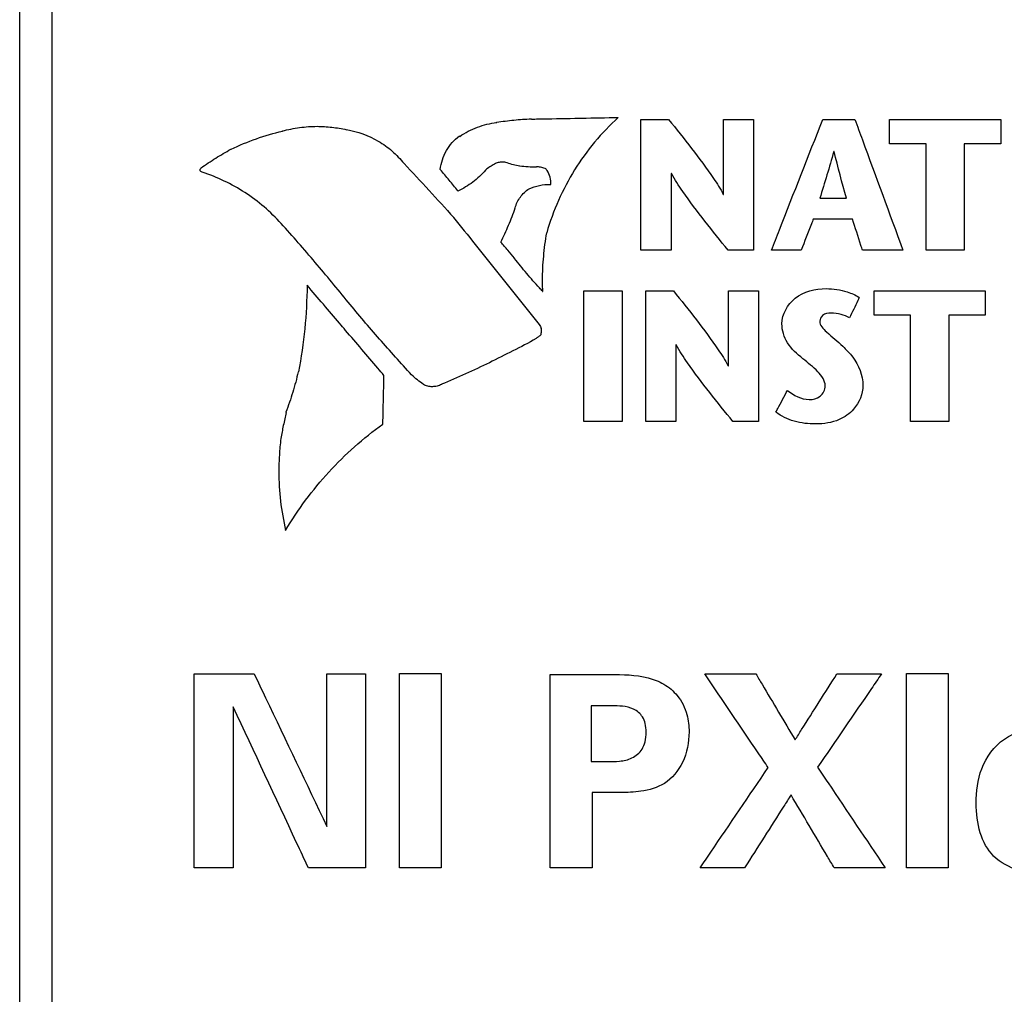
# Model space of a CAD drawing. Header units: inches. Extents: x 0 to 34, y 0 to 22.
# Tile 15 of 59: x 6.728 to 7.034, y 10.403 to 10.706. Entities that reach past the tile are written whole.
import ezdxf

# ---------------------------------------------------------------- set-up
doc = ezdxf.new("R2010")
doc.units = ezdxf.units.IN
doc.header["$LTSCALE"] = 1.87
doc.header["$MEASUREMENT"] = 0
doc.layers.get('0').update_dxf_attribs({"linetype": 'CONTINUOUS'})
doc.layers.add('DATUMCURVES', color=7, linetype='CONTINUOUS')

msp = doc.modelspace()

# ---------------------------------------------------------------- linework, layer by layer
at = {"color": 7, "linetype": 'CONTINUOUS'}
for p, q in [((6.72774, 5.93583), (6.72774, 11.00213)), ((6.73774, 10.97198), (6.73771, 5.96568))]:
    msp.add_line(p, q, dxfattribs=at)
at = {"layer": 'DATUMCURVES', "color": 40, "linetype": 'CONTINUOUS'}
for points, knots in [([(6.73774, 10.96999, 3.27326), (6.73774, 10.70935, 3.27326), (6.73773, 9.04124, 3.27326), (6.73772, 7.37314, 3.27326), (6.73771, 5.96568, 3.27326)], [0, 0, 0, 0, 0.15625, 1, 1, 1, 1]), ([(6.86441, 10.66982, 3.27326), (6.86612, 10.67098, 3.27326), (6.86981, 10.6729, 3.27326), (6.87386, 10.67386, 3.27326), (6.8759, 10.67409, 3.27326)], [0, 0, 0, 0, 0.502068, 1, 1, 1, 1]), ([(6.87584, 10.67418, 3.27326), (6.87763, 10.67448, 3.27326), (6.88122, 10.67494, 3.27326), (6.88482, 10.67519, 3.27326), (6.88661, 10.67527, 3.27326)], [0, 0, 0, 0, 0.502785, 1, 1, 1, 1]), ([(6.88668, 10.67519, 3.27326), (6.88738, 10.6752, 3.27326), (6.89187, 10.67528, 3.27326), (6.89636, 10.67536, 3.27326), (6.90015, 10.67543, 3.27326)], [0, 0, 0, 0, 0.15625, 1, 1, 1, 1]), ([(6.91366, 10.67568, 3.27326), (6.90842, 10.67094, 3.27326), (6.89922, 10.65988, 3.27326), (6.8934, 10.64673, 3.27326), (6.89143, 10.6399, 3.27326)], [0, 0, 0, 0, 0.498169, 1, 1, 1, 1]), ([(6.90015, 10.67543, 3.27326), (6.90085, 10.67544, 3.27326), (6.90536, 10.67553, 3.27326), (6.90986, 10.67561, 3.27326), (6.91366, 10.67568, 3.27326)], [0, 0, 0, 0, 0.15625, 1, 1, 1, 1]), ([(6.92071, 10.63444, 3.27326), (6.92071, 10.63656, 3.27326), (6.92071, 10.65011, 3.27326), (6.92071, 10.66366, 3.27326), (6.92071, 10.67509, 3.27326)], [0, 0, 0, 0, 0.15625, 1, 1, 1, 1]), ([(6.92071, 10.67509, 3.27326), (6.92116, 10.67509, 3.27326), (6.92403, 10.67509, 3.27326), (6.92689, 10.67509, 3.27326), (6.92931, 10.67509, 3.27326)], [0, 0, 0, 0, 0.15625, 1, 1, 1, 1]), ([(6.92931, 10.67509, 3.27326), (6.93406, 10.66906, 3.27326), (6.94011, 10.6616, 3.27326), (6.94539, 10.65353, 3.27326), (6.94627, 10.6518, 3.27326)], [0, 0, 0, 0, 0.798417, 1, 1, 1, 1]), ([(6.94639, 10.6518, 3.27326), (6.94639, 10.65302, 3.27326), (6.94639, 10.66078, 3.27326), (6.94639, 10.66854, 3.27326), (6.94639, 10.67509, 3.27326)], [0, 0, 0, 0, 0.15625, 1, 1, 1, 1]), ([(6.94639, 10.67509, 3.27326), (6.94687, 10.67509, 3.27326), (6.94998, 10.67509, 3.27326), (6.95308, 10.67509, 3.27326), (6.9557, 10.67509, 3.27326)], [0, 0, 0, 0, 0.15625, 1, 1, 1, 1]), ([(6.9557, 10.67509, 3.27326), (6.9557, 10.67297, 3.27326), (6.9557, 10.65942, 3.27326), (6.9557, 10.64587, 3.27326), (6.9557, 10.63444, 3.27326)], [0, 0, 0, 0, 0.15625, 1, 1, 1, 1]), ([(6.9612, 10.63444, 3.27326), (6.96203, 10.63656, 3.27326), (6.96737, 10.65011, 3.27326), (6.9727, 10.66366, 3.27326), (6.9772, 10.67509, 3.27326)], [0, 0, 0, 0, 0.15625, 1, 1, 1, 1]), ([(6.9772, 10.67509, 3.27326), (6.97772, 10.67509, 3.27326), (6.98104, 10.67509, 3.27326), (6.98435, 10.67509, 3.27326), (6.98714, 10.67509, 3.27326)], [0, 0, 0, 0, 0.15625, 1, 1, 1, 1]), ([(6.98714, 10.67509, 3.27326), (6.98792, 10.67297, 3.27326), (6.9929, 10.65942, 3.27326), (6.99788, 10.64587, 3.27326), (7.00208, 10.63444, 3.27326)], [0, 0, 0, 0, 0.15625, 1, 1, 1, 1]), ([(6.9979, 10.66748, 3.27326), (6.9979, 10.66788, 3.27326), (6.9979, 10.67042, 3.27326), (6.9979, 10.67295, 3.27326), (6.9979, 10.67509, 3.27326)], [0, 0, 0, 0, 0.15625, 1, 1, 1, 1]), ([(6.9979, 10.67509, 3.27326), (6.9997, 10.67509, 3.27326), (7.01122, 10.67509, 3.27326), (7.02273, 10.67509, 3.27326), (7.03245, 10.67509, 3.27326)], [0, 0, 0, 0, 0.15625, 1, 1, 1, 1]), ([(7.03245, 10.67509, 3.27326), (7.03245, 10.6747, 3.27326), (7.03245, 10.67216, 3.27326), (7.03245, 10.66962, 3.27326), (7.03245, 10.66748, 3.27326)], [0, 0, 0, 0, 0.15625, 1, 1, 1, 1]), ([(6.79338, 10.66583, 3.27326), (6.79595, 10.66704, 3.27326), (6.80118, 10.66924, 3.27326), (6.80665, 10.6708, 3.27326), (6.8094, 10.67144, 3.27326)], [0, 0, 0, 0, 0.501543, 1, 1, 1, 1]), ([(6.8093, 10.67147, 3.27326), (6.81107, 10.67195, 3.27326), (6.81466, 10.67266, 3.27326), (6.81983, 10.67305, 3.27326), (6.82472, 10.67274, 3.27326), (6.82775, 10.67223, 3.27326), (6.82925, 10.67189, 3.27326)], [0, 0, 0, 0, 0.273315, 0.542622, 0.770512, 1, 1, 1, 1]), ([(6.82929, 10.67191, 3.27326), (6.83273, 10.67133, 3.27326), (6.83777, 10.66945, 3.27326), (6.84355, 10.6654, 3.27326), (6.84848, 10.65992, 3.27326), (6.85489, 10.65308, 3.27326), (6.86001, 10.64745, 3.27326), (6.86255, 10.64463, 3.27326)], [0, 0, 0, 0, 0.238227, 0.358018, 0.480127, 0.740238, 1, 1, 1, 1]), ([(6.85839, 10.65952, 3.27326), (6.85861, 10.66157, 3.27326), (6.85988, 10.66558, 3.27326), (6.86267, 10.66875, 3.27326), (6.86432, 10.66994, 3.27326)], [0, 0, 0, 0, 0.503606, 1, 1, 1, 1]), ([(7.00925, 10.66748, 3.27326), (7.00866, 10.66748, 3.27326), (7.00488, 10.66748, 3.27326), (7.00109, 10.66748, 3.27326), (6.9979, 10.66748, 3.27326)], [0, 0, 0, 0, 0.15625, 1, 1, 1, 1]), ([(7.00925, 10.63444, 3.27326), (7.00925, 10.63616, 3.27326), (7.00925, 10.64718, 3.27326), (7.00925, 10.65819, 3.27326), (7.00925, 10.66748, 3.27326)], [0, 0, 0, 0, 0.15625, 1, 1, 1, 1]), ([(7.03245, 10.66748, 3.27326), (7.03186, 10.66748, 3.27326), (7.02807, 10.66748, 3.27326), (7.02429, 10.66748, 3.27326), (7.02109, 10.66748, 3.27326)], [0, 0, 0, 0, 0.15625, 1, 1, 1, 1]), ([(7.02109, 10.66748, 3.27326), (7.02109, 10.66576, 3.27326), (7.02109, 10.65475, 3.27326), (7.02109, 10.64373, 3.27326), (7.02109, 10.63444, 3.27326)], [0, 0, 0, 0, 0.15625, 1, 1, 1, 1]), ([(6.78407, 10.66002, 3.27326), (6.78555, 10.66109, 3.27326), (6.78861, 10.66309, 3.27326), (6.79173, 10.66496, 3.27326), (6.79332, 10.66583, 3.27326)], [0, 0, 0, 0, 0.501454, 1, 1, 1, 1]), ([(6.87522, 10.66119, 3.27326), (6.87472, 10.66097, 3.27326), (6.87375, 10.66039, 3.27326), (6.87285, 10.65973, 3.27326), (6.87243, 10.65935, 3.27326)], [0, 0, 0, 0, 0.492414, 1, 1, 1, 1]), ([(6.87913, 10.6616, 3.27326), (6.8789, 10.66169, 3.27326), (6.87839, 10.66176, 3.27326), (6.87748, 10.66189, 3.27326), (6.87636, 10.66172, 3.27326), (6.87557, 10.66141, 3.27326), (6.87519, 10.66122, 3.27326)], [0, 0, 0, 0, 0.182011, 0.373643, 0.684363, 1, 1, 1, 1]), ([(6.88303, 10.66059, 3.27326), (6.88238, 10.66067, 3.27326), (6.88107, 10.66096, 3.27326), (6.87979, 10.66133, 3.27326), (6.87915, 10.66157, 3.27326)], [0, 0, 0, 0, 0.489838, 1, 1, 1, 1]), ([(6.80898, 10.64274, 3.27326), (6.80564, 10.64638, 3.27326), (6.79999, 10.65128, 3.27326), (6.79131, 10.6561, 3.27326), (6.78669, 10.65798, 3.27326), (6.78393, 10.65885, 3.27326), (6.78371, 10.65936, 3.27326), (6.78386, 10.65976, 3.27326), (6.784, 10.65997, 3.27326), (6.7841, 10.66002, 3.27326)], [0, 0, 0, 0, 0.472715, 0.708424, 0.944258, 0.960152, 0.977036, 0.989263, 1, 1, 1, 1]), ([(6.87243, 10.65932, 3.27326), (6.87125, 10.65794, 3.27326), (6.86861, 10.65545, 3.27326), (6.86549, 10.6536, 3.27326), (6.86385, 10.65285, 3.27326)], [0, 0, 0, 0, 0.501791, 1, 1, 1, 1]), ([(6.88817, 10.66024, 3.27326), (6.88733, 10.66025, 3.27326), (6.88562, 10.66032, 3.27326), (6.88392, 10.66046, 3.27326), (6.88306, 10.66057, 3.27326)], [0, 0, 0, 0, 0.495237, 1, 1, 1, 1]), ([(6.8885, 10.66032, 3.27326), (6.88846, 10.66032, 3.27326), (6.88836, 10.66032, 3.27326), (6.88827, 10.66032, 3.27326), (6.88821, 10.66032, 3.27326)], [0, 0, 0, 0, 0.429268, 1, 1, 1, 1]), ([(6.89124, 10.65973, 3.27326), (6.89081, 10.65992, 3.27326), (6.88991, 10.66022, 3.27326), (6.88897, 10.66032, 3.27326), (6.8885, 10.66032, 3.27326)], [0, 0, 0, 0, 0.501621, 1, 1, 1, 1]), ([(6.8927, 10.65484, 3.27326), (6.8927, 10.65493, 3.27326), (6.89274, 10.65511, 3.27326), (6.89271, 10.65607, 3.27326), (6.89248, 10.65771, 3.27326), (6.89169, 10.65908, 3.27326), (6.8912, 10.65967, 3.27326)], [0, 0, 0, 0, 0.052712, 0.105418, 0.552989, 1, 1, 1, 1]), ([(6.93004, 10.65825, 3.27326), (6.93004, 10.65701, 3.27326), (6.93004, 10.64908, 3.27326), (6.93004, 10.64114, 3.27326), (6.93004, 10.63444, 3.27326)], [0, 0, 0, 0, 0.15625, 1, 1, 1, 1]), ([(6.94778, 10.63444, 3.27326), (6.94297, 10.64045, 3.27326), (6.93666, 10.64808, 3.27326), (6.93121, 10.65635, 3.27326), (6.93015, 10.65825, 3.27326)], [0, 0, 0, 0, 0.779149, 1, 1, 1, 1]), ([(6.88594, 10.65357, 3.27326), (6.88698, 10.65401, 3.27326), (6.88916, 10.65469, 3.27326), (6.89144, 10.6549, 3.27326), (6.89257, 10.6549, 3.27326)], [0, 0, 0, 0, 0.501096, 1, 1, 1, 1]), ([(6.88159, 10.6476, 3.27326), (6.88198, 10.64879, 3.27326), (6.88306, 10.65109, 3.27326), (6.88492, 10.65284, 3.27326), (6.88594, 10.65354, 3.27326)], [0, 0, 0, 0, 0.502866, 1, 1, 1, 1]), ([(6.97625, 10.65058, 3.27326), (6.97668, 10.65058, 3.27326), (6.97943, 10.65058, 3.27326), (6.98218, 10.65058, 3.27326), (6.9845, 10.65058, 3.27326)], [0, 0, 0, 0, 0.15625, 1, 1, 1, 1]), ([(6.8772, 10.63698, 3.27326), (6.87805, 10.6387, 3.27326), (6.87962, 10.64221, 3.27326), (6.88105, 10.64578, 3.27326), (6.88166, 10.6476, 3.27326)], [0, 0, 0, 0, 0.500364, 1, 1, 1, 1]), ([(6.82978, 10.6183, 3.27326), (6.82642, 10.62247, 3.27326), (6.81957, 10.63072, 3.27326), (6.81253, 10.63881, 3.27326), (6.80895, 10.6428, 3.27326)], [0, 0, 0, 0, 0.49961, 1, 1, 1, 1]), ([(6.86253, 10.64459, 3.27326), (6.86695, 10.63905, 3.27326), (6.87579, 10.62798, 3.27326), (6.88468, 10.61693, 3.27326), (6.88908, 10.61139, 3.27326)], [0, 0, 0, 0, 0.49999, 1, 1, 1, 1]), ([(6.97423, 10.64414, 3.27326), (6.97404, 10.64364, 3.27326), (6.97278, 10.6404, 3.27326), (6.97152, 10.63717, 3.27326), (6.97046, 10.63444, 3.27326)], [0, 0, 0, 0, 0.15625, 1, 1, 1, 1]), ([(6.98641, 10.64414, 3.27326), (6.98578, 10.64414, 3.27326), (6.98172, 10.64414, 3.27326), (6.97766, 10.64414, 3.27326), (6.97423, 10.64414, 3.27326)], [0, 0, 0, 0, 0.15625, 1, 1, 1, 1]), ([(6.9895, 10.63444, 3.27326), (6.98934, 10.63495, 3.27326), (6.98831, 10.63818, 3.27326), (6.98728, 10.64141, 3.27326), (6.98641, 10.64414, 3.27326)], [0, 0, 0, 0, 0.15625, 1, 1, 1, 1]), ([(6.89136, 10.63987, 3.27326), (6.89091, 10.63746, 3.27326), (6.8903, 10.63258, 3.27326), (6.88999, 10.62708, 3.27326), (6.89005, 10.62343, 3.27326), (6.8901, 10.62224, 3.27326), (6.89013, 10.62164, 3.27326)], [0, 0, 0, 0, 0.402217, 0.804303, 0.902122, 1, 1, 1, 1]), ([(6.93004, 10.63444, 3.27326), (6.92956, 10.63444, 3.27326), (6.92645, 10.63444, 3.27326), (6.92334, 10.63444, 3.27326), (6.92071, 10.63444, 3.27326)], [0, 0, 0, 0, 0.15625, 1, 1, 1, 1]), ([(6.9557, 10.63444, 3.27326), (6.95529, 10.63444, 3.27326), (6.95265, 10.63444, 3.27326), (6.95001, 10.63444, 3.27326), (6.94778, 10.63444, 3.27326)], [0, 0, 0, 0, 0.15625, 1, 1, 1, 1]), ([(6.97046, 10.63444, 3.27326), (6.96998, 10.63444, 3.27326), (6.96689, 10.63444, 3.27326), (6.9638, 10.63444, 3.27326), (6.9612, 10.63444, 3.27326)], [0, 0, 0, 0, 0.15625, 1, 1, 1, 1]), ([(7.00208, 10.63444, 3.27326), (7.00142, 10.63444, 3.27326), (6.99723, 10.63444, 3.27326), (6.99304, 10.63444, 3.27326), (6.9895, 10.63444, 3.27326)], [0, 0, 0, 0, 0.15625, 1, 1, 1, 1]), ([(7.02109, 10.63444, 3.27326), (7.02048, 10.63444, 3.27326), (7.01653, 10.63444, 3.27326), (7.01258, 10.63444, 3.27326), (7.00925, 10.63444, 3.27326)], [0, 0, 0, 0, 0.15625, 1, 1, 1, 1]), ([(6.88915, 10.62275, 3.27326), (6.88782, 10.62424, 3.27326), (6.88518, 10.62722, 3.27326), (6.88268, 10.63034, 3.27326), (6.88143, 10.63189, 3.27326)], [0, 0, 0, 0, 0.499704, 1, 1, 1, 1]), ([(6.81702, 10.62357, 3.27326), (6.81695, 10.61906, 3.27326), (6.81649, 10.61005, 3.27326), (6.81516, 10.60113, 3.27326), (6.81432, 10.5967, 3.27326)], [0, 0, 0, 0, 0.499533, 1, 1, 1, 1]), ([(6.82897, 10.60957, 3.27326), (6.82835, 10.6103, 3.27326), (6.82436, 10.61496, 3.27326), (6.82038, 10.61963, 3.27326), (6.81702, 10.62357, 3.27326)], [0, 0, 0, 0, 0.15625, 1, 1, 1, 1]), ([(6.903, 10.58123, 3.27326), (6.903, 10.58335, 3.27326), (6.903, 10.5969, 3.27326), (6.903, 10.61045, 3.27326), (6.903, 10.62188, 3.27326)], [0, 0, 0, 0, 0.15625, 1, 1, 1, 1]), ([(6.903, 10.62188, 3.27326), (6.90361, 10.62188, 3.27326), (6.90757, 10.62188, 3.27326), (6.91152, 10.62188, 3.27326), (6.91485, 10.62188, 3.27326)], [0, 0, 0, 0, 0.15625, 1, 1, 1, 1]), ([(6.91485, 10.62188, 3.27326), (6.91485, 10.61977, 3.27326), (6.91485, 10.60622, 3.27326), (6.91485, 10.59267, 3.27326), (6.91485, 10.58123, 3.27326)], [0, 0, 0, 0, 0.15625, 1, 1, 1, 1]), ([(6.9222, 10.58123, 3.27326), (6.9222, 10.58335, 3.27326), (6.9222, 10.5969, 3.27326), (6.9222, 10.61045, 3.27326), (6.9222, 10.62188, 3.27326)], [0, 0, 0, 0, 0.15625, 1, 1, 1, 1]), ([(6.9222, 10.62188, 3.27326), (6.92265, 10.62188, 3.27326), (6.92552, 10.62188, 3.27326), (6.92838, 10.62188, 3.27326), (6.9308, 10.62188, 3.27326)], [0, 0, 0, 0, 0.15625, 1, 1, 1, 1]), ([(6.9308, 10.62188, 3.27326), (6.93555, 10.61585, 3.27326), (6.9416, 10.60839, 3.27326), (6.94688, 10.60032, 3.27326), (6.94776, 10.59859, 3.27326)], [0, 0, 0, 0, 0.79841, 1, 1, 1, 1]), ([(6.94788, 10.59859, 3.27326), (6.94788, 10.59981, 3.27326), (6.94788, 10.60757, 3.27326), (6.94788, 10.61533, 3.27326), (6.94788, 10.62188, 3.27326)], [0, 0, 0, 0, 0.15625, 1, 1, 1, 1]), ([(6.94788, 10.62188, 3.27326), (6.94836, 10.62188, 3.27326), (6.95147, 10.62188, 3.27326), (6.95458, 10.62188, 3.27326), (6.9572, 10.62188, 3.27326)], [0, 0, 0, 0, 0.15625, 1, 1, 1, 1]), ([(6.9572, 10.62188, 3.27326), (6.9572, 10.61977, 3.27326), (6.9572, 10.60622, 3.27326), (6.9572, 10.59267, 3.27326), (6.9572, 10.58123, 3.27326)], [0, 0, 0, 0, 0.15625, 1, 1, 1, 1]), ([(6.96449, 10.61162, 3.27326), (6.96449, 10.61459, 3.27326), (6.96818, 10.62099, 3.27326), (6.97714, 10.62309, 3.27326), (6.98402, 10.62193, 3.27326), (6.98737, 10.62055, 3.27326), (6.98853, 10.61981, 3.27326)], [0, 0, 0, 0, 0.299164, 0.639326, 0.861146, 1, 1, 1, 1]), ([(6.99311, 10.61427, 3.27326), (6.99311, 10.61467, 3.27326), (6.99311, 10.61721, 3.27326), (6.99311, 10.61974, 3.27326), (6.99311, 10.62188, 3.27326)], [0, 0, 0, 0, 0.15625, 1, 1, 1, 1]), ([(6.99311, 10.62188, 3.27326), (6.99491, 10.62188, 3.27326), (7.00643, 10.62188, 3.27326), (7.01794, 10.62188, 3.27326), (7.02766, 10.62188, 3.27326)], [0, 0, 0, 0, 0.15625, 1, 1, 1, 1]), ([(7.02766, 10.62188, 3.27326), (7.02766, 10.62149, 3.27326), (7.02766, 10.61895, 3.27326), (7.02766, 10.61641, 3.27326), (7.02766, 10.61427, 3.27326)], [0, 0, 0, 0, 0.15625, 1, 1, 1, 1]), ([(6.84948, 10.59579, 3.27326), (6.84608, 10.59943, 3.27326), (6.83941, 10.60685, 3.27326), (6.83296, 10.61446, 3.27326), (6.82981, 10.61834, 3.27326)], [0, 0, 0, 0, 0.498969, 1, 1, 1, 1]), ([(6.98853, 10.61981, 3.27326), (6.98837, 10.61947, 3.27326), (6.98736, 10.61735, 3.27326), (6.98635, 10.61522, 3.27326), (6.9855, 10.61342, 3.27326)], [0, 0, 0, 0, 0.15625, 1, 1, 1, 1]), ([(6.9855, 10.61342, 3.27326), (6.98469, 10.61393, 3.27326), (6.98277, 10.6147, 3.27326), (6.97992, 10.61507, 3.27326), (6.97708, 10.61469, 3.27326), (6.97558, 10.61168, 3.27326), (6.97921, 10.60819, 3.27326), (6.98176, 10.60619, 3.27326), (6.98336, 10.60465, 3.27326)], [0, 0, 0, 0, 0.135258, 0.282789, 0.409721, 0.501281, 0.687962, 1, 1, 1, 1]), ([(7.00447, 10.61427, 3.27326), (7.00387, 10.61427, 3.27326), (7.00009, 10.61427, 3.27326), (6.99631, 10.61427, 3.27326), (6.99311, 10.61427, 3.27326)], [0, 0, 0, 0, 0.15625, 1, 1, 1, 1]), ([(7.00447, 10.58123, 3.27326), (7.00447, 10.58295, 3.27326), (7.00447, 10.59397, 3.27326), (7.00447, 10.60498, 3.27326), (7.00447, 10.61427, 3.27326)], [0, 0, 0, 0, 0.15625, 1, 1, 1, 1]), ([(7.02766, 10.61427, 3.27326), (7.02707, 10.61427, 3.27326), (7.02328, 10.61427, 3.27326), (7.0195, 10.61427, 3.27326), (7.01631, 10.61427, 3.27326)], [0, 0, 0, 0, 0.15625, 1, 1, 1, 1]), ([(7.01631, 10.61427, 3.27326), (7.01631, 10.61255, 3.27326), (7.01631, 10.60154, 3.27326), (7.01631, 10.59053, 3.27326), (7.01631, 10.58123, 3.27326)], [0, 0, 0, 0, 0.15625, 1, 1, 1, 1]), ([(6.84088, 10.5956, 3.27326), (6.84026, 10.59633, 3.27326), (6.83629, 10.60098, 3.27326), (6.83232, 10.60564, 3.27326), (6.82897, 10.60957, 3.27326)], [0, 0, 0, 0, 0.15625, 1, 1, 1, 1]), ([(6.88912, 10.61139, 3.27326), (6.88924, 10.61119, 3.27326), (6.88948, 10.61081, 3.27326), (6.88967, 10.6104, 3.27326), (6.88973, 10.61019, 3.27326)], [0, 0, 0, 0, 0.51667, 1, 1, 1, 1]), ([(6.88968, 10.61025, 3.27326), (6.88968, 10.61014, 3.27326), (6.88972, 10.60992, 3.27326), (6.8897, 10.60948, 3.27326), (6.88969, 10.60892, 3.27326), (6.88964, 10.60848, 3.27326), (6.88961, 10.60827, 3.27326)], [0, 0, 0, 0, 0.164963, 0.328633, 0.670248, 1, 1, 1, 1]), ([(6.96623, 10.59094, 3.27326), (6.96815, 10.58944, 3.27326), (6.97158, 10.58752, 3.27326), (6.97668, 10.58863, 3.27326), (6.97833, 10.59195, 3.27326), (6.97737, 10.59482, 3.27326), (6.97488, 10.59764, 3.27326), (6.97081, 10.60088, 3.27326), (6.96583, 10.60511, 3.27326), (6.96449, 10.60957, 3.27326), (6.96449, 10.61162, 3.27326)], [0, 0, 0, 0, 0.18919, 0.279785, 0.3734, 0.43513, 0.504042, 0.662672, 0.840812, 1, 1, 1, 1]), ([(6.88968, 10.60827, 3.27326), (6.88945, 10.60802, 3.27326), (6.88894, 10.6076, 3.27326), (6.8861, 10.60577, 3.27326), (6.8809, 10.60322, 3.27326), (6.87123, 10.59825, 3.27326), (6.86377, 10.59491, 3.27326), (6.85875, 10.59283, 3.27326)], [0, 0, 0, 0, 0.028879, 0.057144, 0.293172, 0.528967, 1, 1, 1, 1]), ([(6.93153, 10.60504, 3.27326), (6.93153, 10.6038, 3.27326), (6.93153, 10.59587, 3.27326), (6.93153, 10.58793, 3.27326), (6.93153, 10.58123, 3.27326)], [0, 0, 0, 0, 0.15625, 1, 1, 1, 1]), ([(6.94928, 10.58123, 3.27326), (6.94446, 10.58725, 3.27326), (6.93815, 10.59487, 3.27326), (6.93271, 10.60314, 3.27326), (6.93164, 10.60504, 3.27326)], [0, 0, 0, 0, 0.779166, 1, 1, 1, 1]), ([(6.98336, 10.60465, 3.27326), (6.98446, 10.60359, 3.27326), (6.98776, 10.60032, 3.27326), (6.98965, 10.59558, 3.27326), (6.98965, 10.59246, 3.27326)], [0, 0, 0, 0, 0.328413, 1, 1, 1, 1]), ([(6.81425, 10.59671, 3.27326), (6.81376, 10.59458, 3.27326), (6.81263, 10.59033, 3.27326), (6.8112, 10.58619, 3.27326), (6.81044, 10.58412, 3.27326)], [0, 0, 0, 0, 0.499321, 1, 1, 1, 1]), ([(6.84072, 10.58803, 3.27326), (6.84072, 10.58842, 3.27326), (6.84078, 10.59095, 3.27326), (6.84083, 10.59347, 3.27326), (6.84088, 10.5956, 3.27326)], [0, 0, 0, 0, 0.15625, 1, 1, 1, 1]), ([(6.85315, 10.59279, 3.27326), (6.85251, 10.59323, 3.27326), (6.85123, 10.59415, 3.27326), (6.85006, 10.59519, 3.27326), (6.84948, 10.59573, 3.27326)], [0, 0, 0, 0, 0.496246, 1, 1, 1, 1]), ([(6.85878, 10.5928, 3.27326), (6.85834, 10.59257, 3.27326), (6.85741, 10.5922, 3.27326), (6.85593, 10.59202, 3.27326), (6.85447, 10.59217, 3.27326), (6.85357, 10.59253, 3.27326), (6.85315, 10.59275, 3.27326)], [0, 0, 0, 0, 0.256367, 0.508796, 0.756203, 1, 1, 1, 1]), ([(6.98965, 10.59246, 3.27326), (6.98965, 10.58983, 3.27326), (6.98771, 10.58526, 3.27326), (6.98189, 10.58113, 3.27326), (6.97517, 10.58019, 3.27326), (6.96836, 10.58099, 3.27326), (6.96425, 10.58287, 3.27326), (6.96264, 10.58421, 3.27326)], [0, 0, 0, 0, 0.23251, 0.396161, 0.614196, 0.814057, 1, 1, 1, 1]), ([(6.96264, 10.58421, 3.27326), (6.96282, 10.58456, 3.27326), (6.96402, 10.58681, 3.27326), (6.96522, 10.58905, 3.27326), (6.96623, 10.59094, 3.27326)], [0, 0, 0, 0, 0.15625, 1, 1, 1, 1]), ([(6.84055, 10.58046, 3.27326), (6.84056, 10.58086, 3.27326), (6.84061, 10.58338, 3.27326), (6.84067, 10.5859, 3.27326), (6.84072, 10.58803, 3.27326)], [0, 0, 0, 0, 0.15625, 1, 1, 1, 1]), ([(6.81051, 10.58408, 3.27326), (6.81021, 10.58274, 3.27326), (6.8096, 10.58005, 3.27326), (6.80876, 10.57565, 3.27326), (6.80835, 10.57086, 3.27326), (6.80813, 10.56436, 3.27326), (6.80855, 10.55649, 3.27326), (6.80966, 10.55042, 3.27326), (6.81035, 10.54742, 3.27326)], [0, 0, 0, 0, 0.111451, 0.223955, 0.362405, 0.501007, 0.750648, 1, 1, 1, 1]), ([(6.91485, 10.58123, 3.27326), (6.91423, 10.58123, 3.27326), (6.91028, 10.58123, 3.27326), (6.90633, 10.58123, 3.27326), (6.903, 10.58123, 3.27326)], [0, 0, 0, 0, 0.15625, 1, 1, 1, 1]), ([(6.93153, 10.58123, 3.27326), (6.93105, 10.58123, 3.27326), (6.92794, 10.58123, 3.27326), (6.92483, 10.58123, 3.27326), (6.9222, 10.58123, 3.27326)], [0, 0, 0, 0, 0.15625, 1, 1, 1, 1]), ([(6.9572, 10.58123, 3.27326), (6.95678, 10.58123, 3.27326), (6.95414, 10.58123, 3.27326), (6.9515, 10.58123, 3.27326), (6.94928, 10.58123, 3.27326)], [0, 0, 0, 0, 0.15625, 1, 1, 1, 1]), ([(7.01631, 10.58123, 3.27326), (7.01569, 10.58123, 3.27326), (7.01174, 10.58123, 3.27326), (7.0078, 10.58123, 3.27326), (7.00447, 10.58123, 3.27326)], [0, 0, 0, 0, 0.15625, 1, 1, 1, 1]), ([(6.81031, 10.54742, 3.27326), (6.81415, 10.5539, 3.27326), (6.82314, 10.56606, 3.27326), (6.83445, 10.57609, 3.27326), (6.84052, 10.58043, 3.27326)], [0, 0, 0, 0, 0.502058, 1, 1, 1, 1]), ([(6.78192, 10.50287, 3.27326), (6.78289, 10.50287, 3.27326), (6.78911, 10.50287, 3.27326), (6.79533, 10.50287, 3.27326), (6.80058, 10.50287, 3.27326)], [0, 0, 0, 0, 0.15625, 1, 1, 1, 1]), ([(6.78192, 10.44266, 3.27326), (6.78192, 10.44579, 3.27326), (6.78192, 10.46587, 3.27326), (6.78192, 10.48594, 3.27326), (6.78192, 10.50287, 3.27326)], [0, 0, 0, 0, 0.15625, 1, 1, 1, 1]), ([(6.80058, 10.50287, 3.27326), (6.80176, 10.5004, 3.27326), (6.80928, 10.48461, 3.27326), (6.8168, 10.46881, 3.27326), (6.82315, 10.45548, 3.27326)], [0, 0, 0, 0, 0.15625, 1, 1, 1, 1]), ([(6.82315, 10.45548, 3.27326), (6.82315, 10.45795, 3.27326), (6.82315, 10.47375, 3.27326), (6.82315, 10.48954, 3.27326), (6.82315, 10.50287, 3.27326)], [0, 0, 0, 0, 0.15625, 1, 1, 1, 1]), ([(6.82315, 10.50287, 3.27326), (6.82377, 10.50287, 3.27326), (6.82777, 10.50287, 3.27326), (6.83177, 10.50287, 3.27326), (6.83514, 10.50287, 3.27326)], [0, 0, 0, 0, 0.15625, 1, 1, 1, 1]), ([(6.83514, 10.50287, 3.27326), (6.83514, 10.49974, 3.27326), (6.83514, 10.47966, 3.27326), (6.83514, 10.45959, 3.27326), (6.83514, 10.44266, 3.27326)], [0, 0, 0, 0, 0.15625, 1, 1, 1, 1]), ([(6.84575, 10.50304, 3.27326), (6.84642, 10.50304, 3.27326), (6.85072, 10.50304, 3.27326), (6.85503, 10.50304, 3.27326), (6.85866, 10.50304, 3.27326)], [0, 0, 0, 0, 0.15625, 1, 1, 1, 1]), ([(6.84575, 10.44266, 3.27326), (6.84575, 10.4458, 3.27326), (6.84575, 10.46593, 3.27326), (6.84575, 10.48606, 3.27326), (6.84575, 10.50304, 3.27326)], [0, 0, 0, 0, 0.15625, 1, 1, 1, 1]), ([(6.85866, 10.50304, 3.27326), (6.85866, 10.4999, 3.27326), (6.85866, 10.47977, 3.27326), (6.85866, 10.45964, 3.27326), (6.85866, 10.44266, 3.27326)], [0, 0, 0, 0, 0.15625, 1, 1, 1, 1]), ([(6.8925, 10.50271, 3.27326), (6.89347, 10.50271, 3.27326), (6.89966, 10.50271, 3.27326), (6.90586, 10.50271, 3.27326), (6.91108, 10.50271, 3.27326)], [0, 0, 0, 0, 0.15625, 1, 1, 1, 1]), ([(6.8925, 10.44266, 3.27326), (6.8925, 10.44579, 3.27326), (6.8925, 10.4658, 3.27326), (6.8925, 10.48582, 3.27326), (6.8925, 10.50271, 3.27326)], [0, 0, 0, 0, 0.15625, 1, 1, 1, 1]), ([(6.91108, 10.50271, 3.27326), (6.91504, 10.50271, 3.27326), (6.92086, 10.50264, 3.27326), (6.92802, 10.49993, 3.27326), (6.93254, 10.49609, 3.27326), (6.93525, 10.49071, 3.27326), (6.93597, 10.48345, 3.27326), (6.93448, 10.47546, 3.27326), (6.92868, 10.46833, 3.27326), (6.92113, 10.46618, 3.27326), (6.91645, 10.46606, 3.27326), (6.91432, 10.46606, 3.27326)], [0, 0, 0, 0, 0.177018, 0.256177, 0.337847, 0.436762, 0.517015, 0.661525, 0.789945, 0.904944, 1, 1, 1, 1]), ([(6.96023, 10.4738, 3.27326), (6.95921, 10.47532, 3.27326), (6.95263, 10.48501, 3.27326), (6.94605, 10.4947, 3.27326), (6.9405, 10.50287, 3.27326)], [0, 0, 0, 0, 0.15625, 1, 1, 1, 1]), ([(6.9405, 10.50287, 3.27326), (6.94133, 10.50287, 3.27326), (6.94663, 10.50287, 3.27326), (6.95193, 10.50287, 3.27326), (6.95641, 10.50287, 3.27326)], [0, 0, 0, 0, 0.15625, 1, 1, 1, 1]), ([(6.95641, 10.50287, 3.27326), (6.95704, 10.5018, 3.27326), (6.9611, 10.49498, 3.27326), (6.96515, 10.48815, 3.27326), (6.96858, 10.48238, 3.27326)], [0, 0, 0, 0, 0.15625, 1, 1, 1, 1]), ([(6.96858, 10.48238, 3.27326), (6.96925, 10.48345, 3.27326), (6.97358, 10.49028, 3.27326), (6.97791, 10.49711, 3.27326), (6.98156, 10.50287, 3.27326)], [0, 0, 0, 0, 0.15625, 1, 1, 1, 1]), ([(6.99539, 10.50287, 3.27326), (6.99436, 10.50136, 3.27326), (6.98775, 10.4917, 3.27326), (6.98114, 10.48204, 3.27326), (6.97556, 10.47389, 3.27326)], [0, 0, 0, 0, 0.15625, 1, 1, 1, 1]), ([(6.98156, 10.50287, 3.27326), (6.98228, 10.50287, 3.27326), (6.98689, 10.50287, 3.27326), (6.9915, 10.50287, 3.27326), (6.99539, 10.50287, 3.27326)], [0, 0, 0, 0, 0.15625, 1, 1, 1, 1]), ([(7.00316, 10.50304, 3.27326), (7.00383, 10.50304, 3.27326), (7.00814, 10.50304, 3.27326), (7.01244, 10.50304, 3.27326), (7.01607, 10.50304, 3.27326)], [0, 0, 0, 0, 0.15625, 1, 1, 1, 1]), ([(7.00316, 10.44266, 3.27326), (7.00316, 10.4458, 3.27326), (7.00316, 10.46593, 3.27326), (7.00316, 10.48606, 3.27326), (7.00316, 10.50304, 3.27326)], [0, 0, 0, 0, 0.15625, 1, 1, 1, 1]), ([(7.01607, 10.50304, 3.27326), (7.01607, 10.4999, 3.27326), (7.01607, 10.47977, 3.27326), (7.01607, 10.45964, 3.27326), (7.01607, 10.44266, 3.27326)], [0, 0, 0, 0, 0.15625, 1, 1, 1, 1]), ([(6.8174, 10.44266, 3.27326), (6.81618, 10.44526, 3.27326), (6.80841, 10.46192, 3.27326), (6.80064, 10.47858, 3.27326), (6.79408, 10.49263, 3.27326)], [0, 0, 0, 0, 0.15625, 1, 1, 1, 1]), ([(6.79408, 10.49263, 3.27326), (6.79408, 10.49003, 3.27326), (6.79408, 10.47337, 3.27326), (6.79408, 10.45671, 3.27326), (6.79408, 10.44266, 3.27326)], [0, 0, 0, 0, 0.15625, 1, 1, 1, 1]), ([(6.91175, 10.49296, 3.27326), (6.91141, 10.49296, 3.27326), (6.90924, 10.49296, 3.27326), (6.90708, 10.49296, 3.27326), (6.90525, 10.49296, 3.27326)], [0, 0, 0, 0, 0.15625, 1, 1, 1, 1]), ([(6.90525, 10.49296, 3.27326), (6.90525, 10.49206, 3.27326), (6.90525, 10.48629, 3.27326), (6.90525, 10.48051, 3.27326), (6.90525, 10.47564, 3.27326)], [0, 0, 0, 0, 0.15625, 1, 1, 1, 1]), ([(6.9104, 10.47564, 3.27326), (6.91161, 10.47564, 3.27326), (6.91416, 10.47567, 3.27326), (6.91807, 10.47647, 3.27326), (6.92097, 10.47889, 3.27326), (6.92214, 10.48194, 3.27326), (6.9224, 10.48469, 3.27326), (6.92216, 10.48734, 3.27326), (6.92112, 10.49006, 3.27326), (6.91854, 10.49222, 3.27326), (6.91507, 10.49293, 3.27326), (6.91281, 10.49296, 3.27326), (6.91175, 10.49296, 3.27326)], [0, 0, 0, 0, 0.110912, 0.234235, 0.36099, 0.436261, 0.529486, 0.612577, 0.679659, 0.792515, 0.902006, 1, 1, 1, 1]), ([(7.04507, 10.44108, 3.27326), (7.04269, 10.44108, 3.27326), (7.03733, 10.44164, 3.27326), (7.02974, 10.44555, 3.27326), (7.02543, 10.45371, 3.27326), (7.02448, 10.46322, 3.27326), (7.02569, 10.47391, 3.27326), (7.03165, 10.48215, 3.27326), (7.03908, 10.48553, 3.27326), (7.04323, 10.48613, 3.27326), (7.04541, 10.48613, 3.27326)], [0, 0, 0, 0, 0.104502, 0.233793, 0.354753, 0.490835, 0.648578, 0.817983, 0.905348, 1, 1, 1, 1]), ([(6.93909, 10.44266, 3.27326), (6.94019, 10.44428, 3.27326), (6.94724, 10.45466, 3.27326), (6.95429, 10.46504, 3.27326), (6.96023, 10.4738, 3.27326)], [0, 0, 0, 0, 0.15625, 1, 1, 1, 1]), ([(6.97556, 10.47389, 3.27326), (6.97665, 10.47226, 3.27326), (6.98365, 10.46185, 3.27326), (6.99065, 10.45144, 3.27326), (6.99656, 10.44266, 3.27326)], [0, 0, 0, 0, 0.15625, 1, 1, 1, 1]), ([(6.91432, 10.46606, 3.27326), (6.91387, 10.46606, 3.27326), (6.91095, 10.46606, 3.27326), (6.90803, 10.46606, 3.27326), (6.90557, 10.46606, 3.27326)], [0, 0, 0, 0, 0.15625, 1, 1, 1, 1]), ([(6.90557, 10.46606, 3.27326), (6.90557, 10.46484, 3.27326), (6.90557, 10.45704, 3.27326), (6.90557, 10.44924, 3.27326), (6.90557, 10.44266, 3.27326)], [0, 0, 0, 0, 0.15625, 1, 1, 1, 1]), ([(6.96731, 10.46531, 3.27326), (6.96656, 10.46413, 3.27326), (6.96176, 10.45658, 3.27326), (6.95696, 10.44903, 3.27326), (6.95291, 10.44266, 3.27326)], [0, 0, 0, 0, 0.15625, 1, 1, 1, 1]), ([(6.98073, 10.44266, 3.27326), (6.98003, 10.44384, 3.27326), (6.97556, 10.45139, 3.27326), (6.97109, 10.45894, 3.27326), (6.96731, 10.46531, 3.27326)], [0, 0, 0, 0, 0.15625, 1, 1, 1, 1]), ([(6.79408, 10.44266, 3.27326), (6.79345, 10.44266, 3.27326), (6.78939, 10.44266, 3.27326), (6.78534, 10.44266, 3.27326), (6.78192, 10.44266, 3.27326)], [0, 0, 0, 0, 0.15625, 1, 1, 1, 1]), ([(6.83514, 10.44266, 3.27326), (6.83422, 10.44266, 3.27326), (6.8283, 10.44266, 3.27326), (6.82239, 10.44266, 3.27326), (6.8174, 10.44266, 3.27326)], [0, 0, 0, 0, 0.15625, 1, 1, 1, 1]), ([(6.85866, 10.44266, 3.27326), (6.85798, 10.44266, 3.27326), (6.85368, 10.44266, 3.27326), (6.84938, 10.44266, 3.27326), (6.84575, 10.44266, 3.27326)], [0, 0, 0, 0, 0.15625, 1, 1, 1, 1]), ([(6.90557, 10.44266, 3.27326), (6.90489, 10.44266, 3.27326), (6.90053, 10.44266, 3.27326), (6.89618, 10.44266, 3.27326), (6.8925, 10.44266, 3.27326)], [0, 0, 0, 0, 0.15625, 1, 1, 1, 1]), ([(6.95291, 10.44266, 3.27326), (6.95219, 10.44266, 3.27326), (6.94758, 10.44266, 3.27326), (6.94298, 10.44266, 3.27326), (6.93909, 10.44266, 3.27326)], [0, 0, 0, 0, 0.15625, 1, 1, 1, 1]), ([(6.99656, 10.44266, 3.27326), (6.99573, 10.44266, 3.27326), (6.99046, 10.44266, 3.27326), (6.98518, 10.44266, 3.27326), (6.98073, 10.44266, 3.27326)], [0, 0, 0, 0, 0.15625, 1, 1, 1, 1]), ([(7.01607, 10.44266, 3.27326), (7.0154, 10.44266, 3.27326), (7.0111, 10.44266, 3.27326), (7.00679, 10.44266, 3.27326), (7.00316, 10.44266, 3.27326)], [0, 0, 0, 0, 0.15625, 1, 1, 1, 1])]:
    msp.add_open_spline(points, degree=3, knots=knots, dxfattribs=at)
for points in [[(6.87587, 10.67413, 3.27326), (6.87586, 10.67415, 3.27326), (6.87585, 10.67417, 3.27326), (6.87584, 10.67418, 3.27326)], [(6.8759, 10.67409, 3.27326), (6.87589, 10.6741, 3.27326), (6.87588, 10.67412, 3.27326), (6.87587, 10.67413, 3.27326)], [(6.88661, 10.67527, 3.27326), (6.88662, 10.67526, 3.27326), (6.88663, 10.67525, 3.27326), (6.88664, 10.67524, 3.27326)], [(6.88664, 10.67524, 3.27326), (6.88665, 10.67522, 3.27326), (6.88667, 10.67521, 3.27326), (6.88668, 10.67519, 3.27326)], [(6.80937, 10.67144, 3.27326), (6.80935, 10.67145, 3.27326), (6.80932, 10.67146, 3.27326), (6.8093, 10.67147, 3.27326)], [(6.8094, 10.67144, 3.27326), (6.80939, 10.67144, 3.27326), (6.80938, 10.67144, 3.27326), (6.80937, 10.67144, 3.27326)], [(6.82925, 10.67189, 3.27326), (6.82927, 10.67189, 3.27326), (6.82928, 10.67189, 3.27326), (6.82929, 10.67189, 3.27326)], [(6.82929, 10.67189, 3.27326), (6.82929, 10.6719, 3.27326), (6.82929, 10.6719, 3.27326), (6.82929, 10.67191, 3.27326)], [(6.86432, 10.66994, 3.27326), (6.86434, 10.66992, 3.27326), (6.86436, 10.66989, 3.27326), (6.86438, 10.66987, 3.27326)], [(6.86438, 10.66987, 3.27326), (6.86439, 10.66985, 3.27326), (6.8644, 10.66983, 3.27326), (6.86441, 10.66982, 3.27326)], [(6.79332, 10.66583, 3.27326), (6.79334, 10.66583, 3.27326), (6.79336, 10.66583, 3.27326), (6.79338, 10.66583, 3.27326)], [(6.98058, 10.6651, 3.27326), (6.9793, 10.66022, 3.27326), (6.97771, 10.65542, 3.27326), (6.97625, 10.65058, 3.27326)], [(6.98069, 10.6651, 3.27326), (6.98065, 10.6651, 3.27326), (6.98062, 10.6651, 3.27326), (6.98058, 10.6651, 3.27326)], [(6.9845, 10.65058, 3.27326), (6.98321, 10.65542, 3.27326), (6.98186, 10.66024, 3.27326), (6.98069, 10.6651, 3.27326)], [(6.87519, 10.66122, 3.27326), (6.8752, 10.66121, 3.27326), (6.87521, 10.6612, 3.27326), (6.87522, 10.66119, 3.27326)], [(6.87915, 10.66157, 3.27326), (6.87914, 10.66158, 3.27326), (6.87914, 10.66159, 3.27326), (6.87913, 10.6616, 3.27326)], [(6.7841, 10.66002, 3.27326), (6.78409, 10.66002, 3.27326), (6.78408, 10.66002, 3.27326), (6.78407, 10.66002, 3.27326)], [(6.86113, 10.65623, 3.27326), (6.86021, 10.65732, 3.27326), (6.8593, 10.65842, 3.27326), (6.85839, 10.65952, 3.27326)], [(6.87243, 10.65935, 3.27326), (6.87243, 10.65934, 3.27326), (6.87243, 10.65933, 3.27326), (6.87243, 10.65932, 3.27326)], [(6.88306, 10.66058, 3.27326), (6.88305, 10.66058, 3.27326), (6.88304, 10.66059, 3.27326), (6.88303, 10.66059, 3.27326)], [(6.88306, 10.66057, 3.27326), (6.88306, 10.66057, 3.27326), (6.88306, 10.66058, 3.27326), (6.88306, 10.66058, 3.27326)], [(6.88821, 10.66027, 3.27326), (6.8882, 10.66026, 3.27326), (6.88819, 10.66025, 3.27326), (6.88817, 10.66024, 3.27326)], [(6.88821, 10.66032, 3.27326), (6.88821, 10.6603, 3.27326), (6.88821, 10.66029, 3.27326), (6.88821, 10.66027, 3.27326)], [(6.8912, 10.65967, 3.27326), (6.89121, 10.65968, 3.27326), (6.89122, 10.65969, 3.27326), (6.89124, 10.6597, 3.27326)], [(6.89124, 10.6597, 3.27326), (6.89124, 10.65971, 3.27326), (6.89124, 10.65972, 3.27326), (6.89124, 10.65973, 3.27326)], [(6.93015, 10.65825, 3.27326), (6.93012, 10.65825, 3.27326), (6.93008, 10.65825, 3.27326), (6.93004, 10.65825, 3.27326)], [(6.86385, 10.65292, 3.27326), (6.86295, 10.65402, 3.27326), (6.86204, 10.65512, 3.27326), (6.86113, 10.65623, 3.27326)], [(6.89257, 10.6549, 3.27326), (6.89259, 10.6549, 3.27326), (6.89261, 10.6549, 3.27326), (6.89264, 10.6549, 3.27326)], [(6.89264, 10.6549, 3.27326), (6.89264, 10.6549, 3.27326), (6.89265, 10.6549, 3.27326), (6.89266, 10.6549, 3.27326)], [(6.89266, 10.6549, 3.27326), (6.89268, 10.65489, 3.27326), (6.89269, 10.65488, 3.27326), (6.8927, 10.65487, 3.27326)], [(6.8927, 10.65487, 3.27326), (6.8927, 10.65486, 3.27326), (6.8927, 10.65485, 3.27326), (6.8927, 10.65484, 3.27326)], [(6.86385, 10.65289, 3.27326), (6.86385, 10.6529, 3.27326), (6.86385, 10.65291, 3.27326), (6.86385, 10.65292, 3.27326)], [(6.86385, 10.65285, 3.27326), (6.86385, 10.65286, 3.27326), (6.86385, 10.65288, 3.27326), (6.86385, 10.65289, 3.27326)], [(6.88594, 10.65354, 3.27326), (6.88594, 10.65355, 3.27326), (6.88594, 10.65356, 3.27326), (6.88594, 10.65357, 3.27326)], [(6.94627, 10.6518, 3.27326), (6.94631, 10.6518, 3.27326), (6.94635, 10.6518, 3.27326), (6.94639, 10.6518, 3.27326)], [(6.88164, 10.6476, 3.27326), (6.88162, 10.6476, 3.27326), (6.88161, 10.6476, 3.27326), (6.88159, 10.6476, 3.27326)], [(6.88166, 10.6476, 3.27326), (6.88165, 10.6476, 3.27326), (6.88164, 10.6476, 3.27326), (6.88164, 10.6476, 3.27326)], [(6.80895, 10.6428, 3.27326), (6.80896, 10.64279, 3.27326), (6.80897, 10.64277, 3.27326), (6.80898, 10.64276, 3.27326)], [(6.80898, 10.64276, 3.27326), (6.80898, 10.64275, 3.27326), (6.80898, 10.64275, 3.27326), (6.80898, 10.64274, 3.27326)], [(6.86255, 10.64462, 3.27326), (6.86254, 10.64461, 3.27326), (6.86253, 10.6446, 3.27326), (6.86253, 10.64459, 3.27326)], [(6.86255, 10.64463, 3.27326), (6.86255, 10.64462, 3.27326), (6.86255, 10.64462, 3.27326), (6.86255, 10.64462, 3.27326)], [(6.8914, 10.63987, 3.27326), (6.89139, 10.63987, 3.27326), (6.89137, 10.63987, 3.27326), (6.89136, 10.63987, 3.27326)], [(6.89143, 10.6399, 3.27326), (6.89142, 10.63989, 3.27326), (6.89141, 10.63988, 3.27326), (6.8914, 10.63987, 3.27326)], [(6.87932, 10.63447, 3.27326), (6.87861, 10.63531, 3.27326), (6.87791, 10.63614, 3.27326), (6.8772, 10.63698, 3.27326)], [(6.8814, 10.63197, 3.27326), (6.88071, 10.63281, 3.27326), (6.88001, 10.63364, 3.27326), (6.87932, 10.63447, 3.27326)], [(6.88143, 10.63193, 3.27326), (6.88142, 10.63195, 3.27326), (6.88141, 10.63196, 3.27326), (6.8814, 10.63197, 3.27326)], [(6.88143, 10.63189, 3.27326), (6.88143, 10.63191, 3.27326), (6.88143, 10.63192, 3.27326), (6.88143, 10.63193, 3.27326)], [(6.88968, 10.62221, 3.27326), (6.8895, 10.62239, 3.27326), (6.88933, 10.62257, 3.27326), (6.88915, 10.62275, 3.27326)], [(6.89019, 10.62164, 3.27326), (6.89002, 10.62183, 3.27326), (6.88985, 10.62202, 3.27326), (6.88968, 10.62221, 3.27326)], [(6.89013, 10.62164, 3.27326), (6.89014, 10.62164, 3.27326), (6.89015, 10.62164, 3.27326), (6.89017, 10.62164, 3.27326)], [(6.89017, 10.62164, 3.27326), (6.89018, 10.62164, 3.27326), (6.89019, 10.62164, 3.27326), (6.89019, 10.62164, 3.27326)], [(6.82981, 10.61833, 3.27326), (6.8298, 10.61832, 3.27326), (6.82979, 10.61831, 3.27326), (6.82978, 10.6183, 3.27326)], [(6.82981, 10.61834, 3.27326), (6.82981, 10.61834, 3.27326), (6.82981, 10.61834, 3.27326), (6.82981, 10.61833, 3.27326)], [(6.88908, 10.61139, 3.27326), (6.8891, 10.61139, 3.27326), (6.88911, 10.61139, 3.27326), (6.88912, 10.61139, 3.27326)], [(6.88971, 10.61021, 3.27326), (6.8897, 10.61022, 3.27326), (6.88969, 10.61023, 3.27326), (6.88968, 10.61025, 3.27326)], [(6.88973, 10.61019, 3.27326), (6.88972, 10.6102, 3.27326), (6.88971, 10.6102, 3.27326), (6.88971, 10.61021, 3.27326)], [(6.88961, 10.60827, 3.27326), (6.88962, 10.60827, 3.27326), (6.88963, 10.60827, 3.27326), (6.88964, 10.60827, 3.27326)], [(6.88964, 10.60827, 3.27326), (6.88965, 10.60827, 3.27326), (6.88966, 10.60827, 3.27326), (6.88968, 10.60827, 3.27326)], [(6.93164, 10.60504, 3.27326), (6.93161, 10.60504, 3.27326), (6.93157, 10.60504, 3.27326), (6.93153, 10.60504, 3.27326)], [(6.81428, 10.5967, 3.27326), (6.81427, 10.5967, 3.27326), (6.81426, 10.59671, 3.27326), (6.81425, 10.59671, 3.27326)], [(6.81432, 10.5967, 3.27326), (6.81431, 10.5967, 3.27326), (6.81429, 10.5967, 3.27326), (6.81428, 10.5967, 3.27326)], [(6.94776, 10.59859, 3.27326), (6.9478, 10.59859, 3.27326), (6.94784, 10.59859, 3.27326), (6.94788, 10.59859, 3.27326)], [(6.84948, 10.59576, 3.27326), (6.84948, 10.59577, 3.27326), (6.84948, 10.59578, 3.27326), (6.84948, 10.59579, 3.27326)], [(6.84948, 10.59573, 3.27326), (6.84948, 10.59574, 3.27326), (6.84948, 10.59575, 3.27326), (6.84948, 10.59576, 3.27326)], [(6.85315, 10.59278, 3.27326), (6.85315, 10.59278, 3.27326), (6.85315, 10.59279, 3.27326), (6.85315, 10.59279, 3.27326)], [(6.85315, 10.59275, 3.27326), (6.85315, 10.59276, 3.27326), (6.85315, 10.59277, 3.27326), (6.85315, 10.59278, 3.27326)], [(6.85875, 10.59283, 3.27326), (6.85875, 10.59282, 3.27326), (6.85875, 10.5928, 3.27326), (6.85875, 10.59279, 3.27326)], [(6.85875, 10.59279, 3.27326), (6.85875, 10.59279, 3.27326), (6.85875, 10.59278, 3.27326), (6.85875, 10.59278, 3.27326)], [(6.85875, 10.59278, 3.27326), (6.85876, 10.59278, 3.27326), (6.85877, 10.59279, 3.27326), (6.85878, 10.59279, 3.27326)], [(6.85878, 10.59279, 3.27326), (6.85878, 10.59279, 3.27326), (6.85878, 10.5928, 3.27326), (6.85878, 10.5928, 3.27326)], [(6.81044, 10.58412, 3.27326), (6.81045, 10.58411, 3.27326), (6.81046, 10.58411, 3.27326), (6.81047, 10.5841, 3.27326)], [(6.81047, 10.5841, 3.27326), (6.81048, 10.58409, 3.27326), (6.81049, 10.58409, 3.27326), (6.81051, 10.58408, 3.27326)], [(6.84052, 10.58043, 3.27326), (6.84053, 10.58044, 3.27326), (6.84054, 10.58045, 3.27326), (6.84055, 10.58046, 3.27326)], [(6.81035, 10.54742, 3.27326), (6.81033, 10.54742, 3.27326), (6.81032, 10.54742, 3.27326), (6.81031, 10.54742, 3.27326)], [(6.90525, 10.47564, 3.27326), (6.90697, 10.47564, 3.27326), (6.90868, 10.47564, 3.27326), (6.9104, 10.47564, 3.27326)]]:
    msp.add_open_spline(points, degree=3, dxfattribs=at)

doc.saveas('drawing.dxf')
